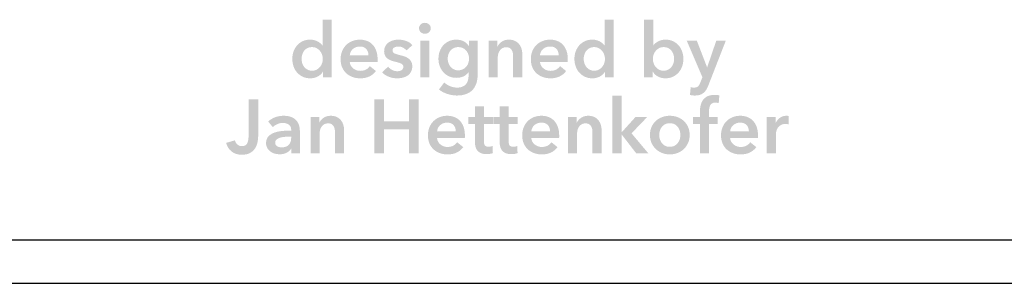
# Model space of a CAD drawing. Header units: millimetres. Extents: x 11 to 237, y 9 to 126.
# Tile 3 of 13: x 77.86 to 100.69, y 41.67 to 47.78. Entities that reach past the tile are written whole.
import ezdxf

# ---------------------------------------------------------------- set-up
doc = ezdxf.new("R2010")
doc.units = ezdxf.units.MM
doc.layers.add('View', color=7, linetype='Continuous')

msp = doc.modelspace()

# ---------------------------------------------------------------- hatches: boundary and pattern name
at = {"true_color": 0x000000, "transparency": 33554687}
h = msp.add_hatch(color=18, dxfattribs=at)
edge = h.paths.add_edge_path(flags=0)
edge.add_spline(control_points=[(85.092, 46.449), (85.092, 46.449), (84.891, 46.449), (84.891, 46.449), (84.891, 46.449), (84.891, 46.576), (84.891, 46.576), (84.891, 46.576), (84.887, 46.576), (84.887, 46.576), (84.858, 46.526), (84.817, 46.489), (84.765, 46.463), (84.712, 46.437), (84.656, 46.424), (84.596, 46.424), (84.531, 46.424), (84.473, 46.436), (84.422, 46.46), (84.371, 46.484), (84.328, 46.517), (84.292, 46.557), (84.256, 46.598), (84.228, 46.645), (84.209, 46.7), (84.189, 46.755), (84.18, 46.813), (84.18, 46.876), (84.18, 46.938), (84.19, 46.996), (84.21, 47.05), (84.23, 47.104), (84.258, 47.151), (84.294, 47.191), (84.331, 47.231), (84.374, 47.263), (84.425, 47.286), (84.476, 47.309), (84.531, 47.32), (84.591, 47.32), (84.63, 47.32), (84.664, 47.316), (84.695, 47.307), (84.725, 47.298), (84.752, 47.287), (84.775, 47.274), (84.798, 47.261), (84.818, 47.247), (84.834, 47.232), (84.851, 47.217), (84.864, 47.202), (84.875, 47.188), (84.875, 47.188), (84.88, 47.188), (84.88, 47.188), (84.88, 47.188), (84.88, 47.782), (84.88, 47.782), (84.88, 47.782), (85.092, 47.782), (85.092, 47.782), (85.092, 47.782), (85.092, 46.449), (85.092, 46.449)], knot_values=[0, 0, 0, 0, 1, 1, 1, 2, 2, 2, 3, 3, 3, 4, 4, 4, 5, 5, 5, 6, 6, 6, 7, 7, 7, 8, 8, 8, 9, 9, 9, 10, 10, 10, 11, 11, 11, 12, 12, 12, 13, 13, 13, 14, 14, 14, 15, 15, 15, 16, 16, 16, 17, 17, 17, 18, 18, 18, 19, 19, 19, 20, 20, 20, 21, 21, 21, 21], degree=3, periodic=1)
edge = h.paths.add_edge_path(flags=0)
edge.add_spline(control_points=[(84.395, 46.876), (84.395, 46.843), (84.4, 46.81), (84.41, 46.777), (84.42, 46.744), (84.435, 46.714), (84.455, 46.689), (84.475, 46.663), (84.5, 46.642), (84.531, 46.625), (84.561, 46.609), (84.597, 46.6), (84.638, 46.6), (84.677, 46.6), (84.712, 46.608), (84.742, 46.624), (84.773, 46.64), (84.799, 46.661), (84.821, 46.687), (84.843, 46.713), (84.859, 46.742), (84.87, 46.774), (84.882, 46.806), (84.887, 46.839), (84.887, 46.872), (84.887, 46.905), (84.882, 46.938), (84.87, 46.971), (84.859, 47.004), (84.843, 47.033), (84.821, 47.059), (84.799, 47.085), (84.773, 47.106), (84.742, 47.123), (84.712, 47.139), (84.677, 47.147), (84.638, 47.147), (84.597, 47.147), (84.561, 47.139), (84.531, 47.123), (84.5, 47.108), (84.475, 47.087), (84.455, 47.061), (84.435, 47.035), (84.42, 47.006), (84.41, 46.973), (84.4, 46.941), (84.395, 46.909), (84.395, 46.876)], knot_values=[0, 0, 0, 0, 1, 1, 1, 2, 2, 2, 3, 3, 3, 4, 4, 4, 5, 5, 5, 6, 6, 6, 7, 7, 7, 8, 8, 8, 9, 9, 9, 10, 10, 10, 11, 11, 11, 12, 12, 12, 13, 13, 13, 14, 14, 14, 15, 15, 15, 16, 16, 16, 16], degree=3, periodic=1)
h = msp.add_hatch(color=18, dxfattribs=at)
h.paths.add_polyline_path([(87.148, 47.295), (87.36, 47.295), (87.36, 46.449), (87.148, 46.449)], flags=0)
edge = h.paths.add_edge_path(flags=0)
edge.add_spline(control_points=[(87.118, 47.583), (87.118, 47.617), (87.131, 47.647), (87.156, 47.672), (87.182, 47.697), (87.214, 47.71), (87.252, 47.71), (87.291, 47.71), (87.324, 47.698), (87.35, 47.674), (87.377, 47.65), (87.39, 47.619), (87.39, 47.583), (87.39, 47.546), (87.377, 47.516), (87.35, 47.492), (87.324, 47.468), (87.291, 47.456), (87.252, 47.456), (87.214, 47.456), (87.182, 47.469), (87.156, 47.494), (87.131, 47.519), (87.118, 47.549), (87.118, 47.583)], knot_values=[0, 0, 0, 0, 1, 1, 1, 2, 2, 2, 3, 3, 3, 4, 4, 4, 5, 5, 5, 6, 6, 6, 7, 7, 7, 8, 8, 8, 8], degree=3, periodic=1)
h = msp.add_hatch(color=18, dxfattribs=at)
edge = h.paths.add_edge_path(flags=0)
edge.add_spline(control_points=[(91.632, 46.449), (91.632, 46.449), (91.431, 46.449), (91.431, 46.449), (91.431, 46.449), (91.431, 46.576), (91.431, 46.576), (91.431, 46.576), (91.428, 46.576), (91.428, 46.576), (91.398, 46.526), (91.357, 46.489), (91.305, 46.463), (91.253, 46.437), (91.197, 46.424), (91.137, 46.424), (91.072, 46.424), (91.014, 46.436), (90.963, 46.46), (90.912, 46.484), (90.868, 46.517), (90.832, 46.557), (90.796, 46.598), (90.769, 46.645), (90.749, 46.7), (90.73, 46.755), (90.72, 46.813), (90.72, 46.876), (90.72, 46.938), (90.73, 46.996), (90.75, 47.05), (90.77, 47.104), (90.798, 47.151), (90.835, 47.191), (90.871, 47.231), (90.915, 47.263), (90.965, 47.286), (91.016, 47.309), (91.071, 47.32), (91.131, 47.32), (91.17, 47.32), (91.205, 47.316), (91.235, 47.307), (91.266, 47.298), (91.293, 47.287), (91.316, 47.274), (91.339, 47.261), (91.358, 47.247), (91.375, 47.232), (91.391, 47.217), (91.405, 47.202), (91.415, 47.188), (91.415, 47.188), (91.421, 47.188), (91.421, 47.188), (91.421, 47.188), (91.421, 47.782), (91.421, 47.782), (91.421, 47.782), (91.632, 47.782), (91.632, 47.782), (91.632, 47.782), (91.632, 46.449), (91.632, 46.449)], knot_values=[0, 0, 0, 0, 1, 1, 1, 2, 2, 2, 3, 3, 3, 4, 4, 4, 5, 5, 5, 6, 6, 6, 7, 7, 7, 8, 8, 8, 9, 9, 9, 10, 10, 10, 11, 11, 11, 12, 12, 12, 13, 13, 13, 14, 14, 14, 15, 15, 15, 16, 16, 16, 17, 17, 17, 18, 18, 18, 19, 19, 19, 20, 20, 20, 21, 21, 21, 21], degree=3, periodic=1)
edge = h.paths.add_edge_path(flags=0)
edge.add_spline(control_points=[(90.935, 46.876), (90.935, 46.843), (90.94, 46.81), (90.95, 46.777), (90.96, 46.744), (90.975, 46.714), (90.995, 46.689), (91.015, 46.663), (91.041, 46.642), (91.071, 46.625), (91.102, 46.609), (91.138, 46.6), (91.179, 46.6), (91.218, 46.6), (91.252, 46.608), (91.283, 46.624), (91.314, 46.64), (91.34, 46.661), (91.361, 46.687), (91.383, 46.713), (91.4, 46.742), (91.411, 46.774), (91.422, 46.806), (91.428, 46.839), (91.428, 46.872), (91.428, 46.905), (91.422, 46.938), (91.411, 46.971), (91.4, 47.004), (91.383, 47.033), (91.361, 47.059), (91.34, 47.085), (91.314, 47.106), (91.283, 47.123), (91.252, 47.139), (91.218, 47.147), (91.179, 47.147), (91.138, 47.147), (91.102, 47.139), (91.071, 47.123), (91.041, 47.108), (91.015, 47.087), (90.995, 47.061), (90.975, 47.035), (90.96, 47.006), (90.95, 46.973), (90.94, 46.941), (90.935, 46.909), (90.935, 46.876)], knot_values=[0, 0, 0, 0, 1, 1, 1, 2, 2, 2, 3, 3, 3, 4, 4, 4, 5, 5, 5, 6, 6, 6, 7, 7, 7, 8, 8, 8, 9, 9, 9, 10, 10, 10, 11, 11, 11, 12, 12, 12, 13, 13, 13, 14, 14, 14, 15, 15, 15, 16, 16, 16, 16], degree=3, periodic=1)
h = msp.add_hatch(color=18, dxfattribs=at)
edge = h.paths.add_edge_path(flags=0)
edge.add_spline(control_points=[(92.546, 47.782), (92.546, 47.782), (92.546, 47.188), (92.546, 47.188), (92.546, 47.188), (92.551, 47.188), (92.551, 47.188), (92.562, 47.202), (92.575, 47.217), (92.592, 47.232), (92.608, 47.247), (92.628, 47.261), (92.651, 47.274), (92.674, 47.287), (92.701, 47.298), (92.731, 47.307), (92.762, 47.316), (92.796, 47.32), (92.835, 47.32), (92.895, 47.32), (92.95, 47.309), (93.001, 47.286), (93.052, 47.263), (93.095, 47.231), (93.132, 47.191), (93.168, 47.151), (93.196, 47.104), (93.216, 47.05), (93.236, 46.996), (93.246, 46.938), (93.246, 46.876), (93.246, 46.813), (93.236, 46.755), (93.217, 46.7), (93.198, 46.645), (93.17, 46.598), (93.134, 46.557), (93.098, 46.517), (93.055, 46.484), (93.004, 46.46), (92.952, 46.436), (92.895, 46.424), (92.83, 46.424), (92.77, 46.424), (92.714, 46.437), (92.661, 46.463), (92.609, 46.489), (92.568, 46.526), (92.539, 46.576), (92.539, 46.576), (92.535, 46.576), (92.535, 46.576), (92.535, 46.576), (92.535, 46.449), (92.535, 46.449), (92.535, 46.449), (92.334, 46.449), (92.334, 46.449), (92.334, 46.449), (92.334, 47.782), (92.334, 47.782), (92.334, 47.782), (92.546, 47.782), (92.546, 47.782)], knot_values=[0, 0, 0, 0, 1, 1, 1, 2, 2, 2, 3, 3, 3, 4, 4, 4, 5, 5, 5, 6, 6, 6, 7, 7, 7, 8, 8, 8, 9, 9, 9, 10, 10, 10, 11, 11, 11, 12, 12, 12, 13, 13, 13, 14, 14, 14, 15, 15, 15, 16, 16, 16, 17, 17, 17, 18, 18, 18, 19, 19, 19, 20, 20, 20, 21, 21, 21, 21], degree=3, periodic=1)
edge = h.paths.add_edge_path(flags=0)
edge.add_spline(control_points=[(93.031, 46.876), (93.031, 46.909), (93.026, 46.941), (93.016, 46.973), (93.006, 47.006), (92.991, 47.035), (92.971, 47.061), (92.951, 47.087), (92.926, 47.108), (92.895, 47.123), (92.865, 47.139), (92.829, 47.147), (92.788, 47.147), (92.749, 47.147), (92.714, 47.139), (92.683, 47.123), (92.653, 47.106), (92.627, 47.085), (92.605, 47.059), (92.583, 47.033), (92.567, 47.004), (92.556, 46.971), (92.544, 46.938), (92.539, 46.905), (92.539, 46.872), (92.539, 46.839), (92.544, 46.806), (92.556, 46.774), (92.567, 46.742), (92.583, 46.713), (92.605, 46.687), (92.627, 46.661), (92.653, 46.64), (92.683, 46.624), (92.714, 46.608), (92.749, 46.6), (92.788, 46.6), (92.829, 46.6), (92.865, 46.609), (92.895, 46.625), (92.926, 46.642), (92.951, 46.663), (92.971, 46.689), (92.991, 46.714), (93.006, 46.744), (93.016, 46.777), (93.026, 46.81), (93.031, 46.843), (93.031, 46.876)], knot_values=[0, 0, 0, 0, 1, 1, 1, 2, 2, 2, 3, 3, 3, 4, 4, 4, 5, 5, 5, 6, 6, 6, 7, 7, 7, 8, 8, 8, 9, 9, 9, 10, 10, 10, 11, 11, 11, 12, 12, 12, 13, 13, 13, 14, 14, 14, 15, 15, 15, 16, 16, 16, 16], degree=3, periodic=1)
h = msp.add_hatch(color=18, dxfattribs=at)
edge = h.paths.add_edge_path(flags=0)
edge.add_spline(control_points=[(86.157, 46.861), (86.157, 46.861), (86.157, 46.833), (86.157, 46.833), (86.157, 46.824), (86.157, 46.814), (86.155, 46.805), (86.155, 46.805), (85.512, 46.805), (85.512, 46.805), (85.514, 46.774), (85.522, 46.747), (85.535, 46.721), (85.549, 46.696), (85.567, 46.674), (85.589, 46.656), (85.611, 46.638), (85.637, 46.623), (85.665, 46.613), (85.693, 46.602), (85.723, 46.597), (85.753, 46.597), (85.806, 46.597), (85.851, 46.607), (85.887, 46.626), (85.924, 46.645), (85.954, 46.672), (85.977, 46.706), (85.977, 46.706), (86.118, 46.593), (86.118, 46.593), (86.035, 46.48), (85.914, 46.424), (85.755, 46.424), (85.689, 46.424), (85.629, 46.434), (85.573, 46.455), (85.518, 46.475), (85.47, 46.505), (85.429, 46.542), (85.389, 46.58), (85.357, 46.626), (85.334, 46.681), (85.311, 46.735), (85.3, 46.797), (85.3, 46.867), (85.3, 46.935), (85.311, 46.997), (85.334, 47.053), (85.357, 47.109), (85.389, 47.156), (85.429, 47.196), (85.469, 47.235), (85.516, 47.266), (85.571, 47.287), (85.625, 47.309), (85.684, 47.32), (85.748, 47.32), (85.807, 47.32), (85.861, 47.31), (85.911, 47.291), (85.961, 47.272), (86.004, 47.243), (86.041, 47.205), (86.077, 47.166), (86.106, 47.119), (86.126, 47.062), (86.147, 47.005), (86.157, 46.938), (86.157, 46.861)], knot_values=[0, 0, 0, 0, 1, 1, 1, 2, 2, 2, 3, 3, 3, 4, 4, 4, 5, 5, 5, 6, 6, 6, 7, 7, 7, 8, 8, 8, 9, 9, 9, 10, 10, 10, 11, 11, 11, 12, 12, 12, 13, 13, 13, 14, 14, 14, 15, 15, 15, 16, 16, 16, 17, 17, 17, 18, 18, 18, 19, 19, 19, 20, 20, 20, 21, 21, 21, 22, 22, 22, 23, 23, 23, 23], degree=3, periodic=1)
edge = h.paths.add_edge_path(flags=0)
edge.add_spline(control_points=[(85.945, 46.957), (85.945, 46.984), (85.942, 47.01), (85.934, 47.034), (85.926, 47.059), (85.914, 47.081), (85.898, 47.1), (85.881, 47.118), (85.86, 47.133), (85.835, 47.145), (85.81, 47.156), (85.78, 47.161), (85.746, 47.161), (85.683, 47.161), (85.629, 47.142), (85.585, 47.104), (85.541, 47.066), (85.516, 47.017), (85.512, 46.957), (85.512, 46.957), (85.945, 46.957), (85.945, 46.957)], knot_values=[0, 0, 0, 0, 1, 1, 1, 2, 2, 2, 3, 3, 3, 4, 4, 4, 5, 5, 5, 6, 6, 6, 7, 7, 7, 7], degree=3, periodic=1)
h = msp.add_hatch(color=18, dxfattribs=at)
edge = h.paths.add_edge_path(flags=0)
edge.add_spline(control_points=[(86.826, 47.07), (86.807, 47.094), (86.781, 47.116), (86.748, 47.134), (86.715, 47.152), (86.679, 47.161), (86.64, 47.161), (86.606, 47.161), (86.575, 47.154), (86.547, 47.14), (86.519, 47.126), (86.505, 47.103), (86.505, 47.07), (86.505, 47.037), (86.52, 47.013), (86.551, 47), (86.582, 46.986), (86.628, 46.973), (86.688, 46.958), (86.72, 46.951), (86.752, 46.942), (86.784, 46.93), (86.816, 46.918), (86.846, 46.903), (86.872, 46.884), (86.899, 46.864), (86.92, 46.84), (86.937, 46.811), (86.953, 46.782), (86.961, 46.747), (86.961, 46.706), (86.961, 46.655), (86.952, 46.611), (86.932, 46.575), (86.913, 46.539), (86.887, 46.51), (86.855, 46.488), (86.822, 46.465), (86.785, 46.449), (86.742, 46.439), (86.699, 46.429), (86.655, 46.424), (86.609, 46.424), (86.543, 46.424), (86.479, 46.436), (86.416, 46.46), (86.354, 46.484), (86.302, 46.519), (86.261, 46.563), (86.261, 46.563), (86.401, 46.694), (86.401, 46.694), (86.424, 46.663), (86.455, 46.638), (86.492, 46.618), (86.53, 46.598), (86.572, 46.588), (86.617, 46.588), (86.633, 46.588), (86.648, 46.59), (86.664, 46.593), (86.68, 46.597), (86.695, 46.602), (86.708, 46.61), (86.722, 46.618), (86.733, 46.628), (86.741, 46.641), (86.749, 46.654), (86.753, 46.67), (86.753, 46.689), (86.753, 46.724), (86.737, 46.749), (86.705, 46.764), (86.672, 46.78), (86.624, 46.795), (86.559, 46.81), (86.528, 46.817), (86.497, 46.826), (86.467, 46.838), (86.437, 46.849), (86.41, 46.864), (86.386, 46.882), (86.363, 46.9), (86.344, 46.923), (86.33, 46.95), (86.316, 46.977), (86.309, 47.01), (86.309, 47.05), (86.309, 47.097), (86.318, 47.138), (86.338, 47.172), (86.357, 47.206), (86.383, 47.234), (86.415, 47.256), (86.446, 47.277), (86.482, 47.294), (86.522, 47.304), (86.562, 47.315), (86.603, 47.32), (86.646, 47.32), (86.707, 47.32), (86.767, 47.309), (86.825, 47.288), (86.883, 47.267), (86.929, 47.235), (86.963, 47.191), (86.963, 47.191), (86.826, 47.07), (86.826, 47.07)], knot_values=[0, 0, 0, 0, 1, 1, 1, 2, 2, 2, 3, 3, 3, 4, 4, 4, 5, 5, 5, 6, 6, 6, 7, 7, 7, 8, 8, 8, 9, 9, 9, 10, 10, 10, 11, 11, 11, 12, 12, 12, 13, 13, 13, 14, 14, 14, 15, 15, 15, 16, 16, 16, 17, 17, 17, 18, 18, 18, 19, 19, 19, 20, 20, 20, 21, 21, 21, 22, 22, 22, 23, 23, 23, 24, 24, 24, 25, 25, 25, 26, 26, 26, 27, 27, 27, 28, 28, 28, 29, 29, 29, 30, 30, 30, 31, 31, 31, 32, 32, 32, 33, 33, 33, 34, 34, 34, 35, 35, 35, 36, 36, 36, 36], degree=3, periodic=1)
h = msp.add_hatch(color=18, dxfattribs=at)
edge = h.paths.add_edge_path(flags=0)
edge.add_spline(control_points=[(88.478, 47.295), (88.478, 47.295), (88.478, 46.525), (88.478, 46.525), (88.478, 46.448), (88.469, 46.379), (88.45, 46.317), (88.431, 46.256), (88.402, 46.203), (88.363, 46.16), (88.323, 46.117), (88.274, 46.084), (88.214, 46.061), (88.154, 46.037), (88.083, 46.025), (88, 46.025), (87.966, 46.025), (87.93, 46.028), (87.892, 46.034), (87.854, 46.04), (87.816, 46.049), (87.779, 46.061), (87.742, 46.072), (87.706, 46.087), (87.672, 46.105), (87.638, 46.122), (87.608, 46.142), (87.581, 46.165), (87.581, 46.165), (87.702, 46.329), (87.702, 46.329), (87.743, 46.29), (87.79, 46.26), (87.842, 46.24), (87.893, 46.219), (87.946, 46.209), (87.999, 46.209), (88.049, 46.209), (88.092, 46.216), (88.126, 46.231), (88.161, 46.246), (88.189, 46.266), (88.209, 46.292), (88.23, 46.318), (88.245, 46.348), (88.253, 46.383), (88.262, 46.419), (88.267, 46.458), (88.267, 46.5), (88.267, 46.5), (88.267, 46.562), (88.267, 46.562), (88.267, 46.562), (88.263, 46.562), (88.263, 46.562), (88.233, 46.52), (88.194, 46.489), (88.146, 46.467), (88.098, 46.445), (88.045, 46.435), (87.986, 46.435), (87.923, 46.435), (87.865, 46.446), (87.813, 46.47), (87.762, 46.493), (87.718, 46.525), (87.682, 46.565), (87.646, 46.605), (87.618, 46.652), (87.598, 46.705), (87.578, 46.759), (87.568, 46.816), (87.568, 46.876), (87.568, 46.937), (87.578, 46.994), (87.597, 47.048), (87.617, 47.103), (87.644, 47.15), (87.68, 47.19), (87.716, 47.23), (87.76, 47.261), (87.811, 47.285), (87.862, 47.308), (87.919, 47.32), (87.983, 47.32), (88.043, 47.32), (88.099, 47.308), (88.15, 47.283), (88.202, 47.258), (88.243, 47.22), (88.274, 47.168), (88.274, 47.168), (88.277, 47.168), (88.277, 47.168), (88.277, 47.168), (88.277, 47.295), (88.277, 47.295), (88.277, 47.295), (88.478, 47.295), (88.478, 47.295)], knot_values=[0, 0, 0, 0, 1, 1, 1, 2, 2, 2, 3, 3, 3, 4, 4, 4, 5, 5, 5, 6, 6, 6, 7, 7, 7, 8, 8, 8, 9, 9, 9, 10, 10, 10, 11, 11, 11, 12, 12, 12, 13, 13, 13, 14, 14, 14, 15, 15, 15, 16, 16, 16, 17, 17, 17, 18, 18, 18, 19, 19, 19, 20, 20, 20, 21, 21, 21, 22, 22, 22, 23, 23, 23, 24, 24, 24, 25, 25, 25, 26, 26, 26, 27, 27, 27, 28, 28, 28, 29, 29, 29, 30, 30, 30, 31, 31, 31, 32, 32, 32, 33, 33, 33, 33], degree=3, periodic=1)
edge = h.paths.add_edge_path(flags=0)
edge.add_spline(control_points=[(88.027, 47.147), (87.988, 47.147), (87.954, 47.14), (87.924, 47.126), (87.894, 47.112), (87.868, 47.093), (87.848, 47.069), (87.827, 47.045), (87.811, 47.016), (87.8, 46.983), (87.789, 46.95), (87.783, 46.915), (87.783, 46.877), (87.783, 46.843), (87.789, 46.81), (87.8, 46.779), (87.811, 46.747), (87.827, 46.718), (87.848, 46.693), (87.868, 46.668), (87.894, 46.647), (87.924, 46.632), (87.954, 46.617), (87.987, 46.609), (88.025, 46.609), (88.064, 46.609), (88.099, 46.617), (88.13, 46.631), (88.161, 46.646), (88.188, 46.666), (88.209, 46.69), (88.231, 46.715), (88.248, 46.744), (88.26, 46.776), (88.271, 46.808), (88.277, 46.842), (88.277, 46.877), (88.277, 46.914), (88.271, 46.948), (88.26, 46.981), (88.248, 47.014), (88.231, 47.043), (88.209, 47.068), (88.188, 47.093), (88.161, 47.112), (88.131, 47.126), (88.1, 47.14), (88.066, 47.147), (88.027, 47.147)], knot_values=[0, 0, 0, 0, 1, 1, 1, 2, 2, 2, 3, 3, 3, 4, 4, 4, 5, 5, 5, 6, 6, 6, 7, 7, 7, 8, 8, 8, 9, 9, 9, 10, 10, 10, 11, 11, 11, 12, 12, 12, 13, 13, 13, 14, 14, 14, 15, 15, 15, 16, 16, 16, 16], degree=3, periodic=1)
h = msp.add_hatch(color=18, dxfattribs=at)
edge = h.paths.add_edge_path(flags=0)
edge.add_spline(control_points=[(88.732, 47.295), (88.732, 47.295), (88.933, 47.295), (88.933, 47.295), (88.933, 47.295), (88.933, 47.16), (88.933, 47.16), (88.933, 47.16), (88.937, 47.16), (88.937, 47.16), (88.956, 47.202), (88.988, 47.239), (89.035, 47.272), (89.081, 47.304), (89.136, 47.32), (89.2, 47.32), (89.255, 47.32), (89.302, 47.31), (89.342, 47.291), (89.381, 47.272), (89.414, 47.246), (89.439, 47.214), (89.464, 47.182), (89.483, 47.146), (89.494, 47.105), (89.506, 47.064), (89.512, 47.021), (89.512, 46.978), (89.512, 46.978), (89.512, 46.449), (89.512, 46.449), (89.512, 46.449), (89.3, 46.449), (89.3, 46.449), (89.3, 46.449), (89.3, 46.918), (89.3, 46.918), (89.3, 46.943), (89.299, 46.968), (89.295, 46.996), (89.292, 47.023), (89.284, 47.047), (89.272, 47.069), (89.26, 47.09), (89.244, 47.108), (89.224, 47.123), (89.203, 47.137), (89.176, 47.144), (89.142, 47.144), (89.107, 47.144), (89.078, 47.137), (89.053, 47.123), (89.029, 47.11), (89.008, 47.093), (88.993, 47.071), (88.977, 47.05), (88.965, 47.026), (88.956, 46.998), (88.948, 46.971), (88.944, 46.943), (88.944, 46.914), (88.944, 46.914), (88.944, 46.449), (88.944, 46.449), (88.944, 46.449), (88.732, 46.449), (88.732, 46.449), (88.732, 46.449), (88.732, 47.295), (88.732, 47.295)], knot_values=[0, 0, 0, 0, 1, 1, 1, 2, 2, 2, 3, 3, 3, 4, 4, 4, 5, 5, 5, 6, 6, 6, 7, 7, 7, 8, 8, 8, 9, 9, 9, 10, 10, 10, 11, 11, 11, 12, 12, 12, 13, 13, 13, 14, 14, 14, 15, 15, 15, 16, 16, 16, 17, 17, 17, 18, 18, 18, 19, 19, 19, 20, 20, 20, 21, 21, 21, 22, 22, 22, 23, 23, 23, 23], degree=3, periodic=1)
h = msp.add_hatch(color=18, dxfattribs=at)
edge = h.paths.add_edge_path(flags=0)
edge.add_spline(control_points=[(90.567, 46.861), (90.567, 46.861), (90.567, 46.833), (90.567, 46.833), (90.567, 46.824), (90.566, 46.814), (90.565, 46.805), (90.565, 46.805), (89.921, 46.805), (89.921, 46.805), (89.924, 46.774), (89.932, 46.747), (89.945, 46.721), (89.959, 46.696), (89.977, 46.674), (89.999, 46.656), (90.021, 46.638), (90.046, 46.623), (90.075, 46.613), (90.103, 46.602), (90.132, 46.597), (90.163, 46.597), (90.216, 46.597), (90.26, 46.607), (90.297, 46.626), (90.333, 46.645), (90.363, 46.672), (90.387, 46.706), (90.387, 46.706), (90.528, 46.593), (90.528, 46.593), (90.445, 46.48), (90.323, 46.424), (90.165, 46.424), (90.099, 46.424), (90.038, 46.434), (89.983, 46.455), (89.928, 46.475), (89.88, 46.505), (89.839, 46.542), (89.799, 46.58), (89.767, 46.626), (89.744, 46.681), (89.721, 46.735), (89.71, 46.797), (89.71, 46.867), (89.71, 46.935), (89.721, 46.997), (89.744, 47.053), (89.767, 47.109), (89.798, 47.156), (89.838, 47.196), (89.878, 47.235), (89.926, 47.266), (89.98, 47.287), (90.035, 47.309), (90.094, 47.32), (90.158, 47.32), (90.216, 47.32), (90.271, 47.31), (90.321, 47.291), (90.371, 47.272), (90.414, 47.243), (90.45, 47.205), (90.487, 47.166), (90.515, 47.119), (90.536, 47.062), (90.557, 47.005), (90.567, 46.938), (90.567, 46.861)], knot_values=[0, 0, 0, 0, 1, 1, 1, 2, 2, 2, 3, 3, 3, 4, 4, 4, 5, 5, 5, 6, 6, 6, 7, 7, 7, 8, 8, 8, 9, 9, 9, 10, 10, 10, 11, 11, 11, 12, 12, 12, 13, 13, 13, 14, 14, 14, 15, 15, 15, 16, 16, 16, 17, 17, 17, 18, 18, 18, 19, 19, 19, 20, 20, 20, 21, 21, 21, 22, 22, 22, 23, 23, 23, 23], degree=3, periodic=1)
edge = h.paths.add_edge_path(flags=0)
edge.add_spline(control_points=[(90.355, 46.957), (90.355, 46.984), (90.351, 47.01), (90.344, 47.034), (90.336, 47.059), (90.324, 47.081), (90.308, 47.1), (90.291, 47.118), (90.27, 47.133), (90.245, 47.145), (90.22, 47.156), (90.19, 47.161), (90.156, 47.161), (90.092, 47.161), (90.039, 47.142), (89.994, 47.104), (89.95, 47.066), (89.926, 47.017), (89.921, 46.957), (89.921, 46.957), (90.355, 46.957), (90.355, 46.957)], knot_values=[0, 0, 0, 0, 1, 1, 1, 2, 2, 2, 3, 3, 3, 4, 4, 4, 5, 5, 5, 6, 6, 6, 7, 7, 7, 7], degree=3, periodic=1)
h = msp.add_hatch(color=18, dxfattribs=at)
edge = h.paths.add_edge_path(flags=0)
edge.add_spline(control_points=[(93.324, 47.295), (93.324, 47.295), (93.558, 47.295), (93.558, 47.295), (93.558, 47.295), (93.795, 46.68), (93.795, 46.68), (93.795, 46.68), (93.798, 46.68), (93.798, 46.68), (93.798, 46.68), (94.008, 47.295), (94.008, 47.295), (94.008, 47.295), (94.229, 47.295), (94.229, 47.295), (94.229, 47.295), (93.828, 46.267), (93.828, 46.267), (93.813, 46.228), (93.797, 46.194), (93.779, 46.164), (93.761, 46.134), (93.74, 46.109), (93.715, 46.088), (93.691, 46.067), (93.662, 46.052), (93.628, 46.041), (93.595, 46.031), (93.554, 46.025), (93.507, 46.025), (93.49, 46.025), (93.472, 46.026), (93.453, 46.028), (93.435, 46.03), (93.417, 46.033), (93.398, 46.038), (93.398, 46.038), (93.416, 46.221), (93.416, 46.221), (93.43, 46.216), (93.443, 46.213), (93.457, 46.211), (93.47, 46.21), (93.483, 46.209), (93.495, 46.209), (93.517, 46.209), (93.536, 46.211), (93.551, 46.217), (93.567, 46.222), (93.58, 46.23), (93.59, 46.241), (93.601, 46.253), (93.61, 46.266), (93.618, 46.283), (93.627, 46.299), (93.635, 46.319), (93.645, 46.341), (93.645, 46.341), (93.687, 46.449), (93.687, 46.449), (93.687, 46.449), (93.324, 47.295), (93.324, 47.295)], knot_values=[0, 0, 0, 0, 1, 1, 1, 2, 2, 2, 3, 3, 3, 4, 4, 4, 5, 5, 5, 6, 6, 6, 7, 7, 7, 8, 8, 8, 9, 9, 9, 10, 10, 10, 11, 11, 11, 12, 12, 12, 13, 13, 13, 14, 14, 14, 15, 15, 15, 16, 16, 16, 17, 17, 17, 18, 18, 18, 19, 19, 19, 20, 20, 20, 21, 21, 21, 21], degree=3, periodic=1)
h = msp.add_hatch(color=18, dxfattribs=at)
edge = h.paths.add_edge_path(flags=0)
edge.add_spline(control_points=[(83.389, 45.089), (83.389, 45.043), (83.384, 44.995), (83.374, 44.944), (83.364, 44.894), (83.345, 44.847), (83.318, 44.803), (83.291, 44.759), (83.253, 44.724), (83.203, 44.695), (83.154, 44.667), (83.091, 44.653), (83.013, 44.653), (82.912, 44.653), (82.831, 44.678), (82.77, 44.729), (82.71, 44.779), (82.668, 44.846), (82.646, 44.928), (82.646, 44.928), (82.851, 44.986), (82.851, 44.986), (82.861, 44.945), (82.881, 44.913), (82.909, 44.889), (82.937, 44.864), (82.971, 44.852), (83.009, 44.852), (83.041, 44.852), (83.067, 44.858), (83.088, 44.87), (83.109, 44.882), (83.124, 44.899), (83.136, 44.92), (83.147, 44.942), (83.155, 44.968), (83.159, 44.998), (83.164, 45.028), (83.166, 45.061), (83.166, 45.096), (83.166, 45.096), (83.166, 45.934), (83.166, 45.934), (83.166, 45.934), (83.389, 45.934), (83.389, 45.934), (83.389, 45.934), (83.389, 45.089), (83.389, 45.089)], knot_values=[0, 0, 0, 0, 1, 1, 1, 2, 2, 2, 3, 3, 3, 4, 4, 4, 5, 5, 5, 6, 6, 6, 7, 7, 7, 8, 8, 8, 9, 9, 9, 10, 10, 10, 11, 11, 11, 12, 12, 12, 13, 13, 13, 14, 14, 14, 15, 15, 15, 16, 16, 16, 16], degree=3, periodic=1)
for points in [[(86.08, 45.934), (86.303, 45.934), (86.303, 45.429), (86.886, 45.429), (86.886, 45.934), (87.109, 45.934), (87.109, 44.685), (86.886, 44.685), (86.886, 45.239), (86.303, 45.239), (86.303, 44.685), (86.08, 44.685)], [(91.601, 46.018), (91.813, 46.018), (91.813, 45.175), (91.818, 45.175), (92.139, 45.531), (92.411, 45.531), (92.044, 45.149), (92.434, 44.685), (92.153, 44.685), (91.818, 45.119), (91.813, 45.119), (91.813, 44.685), (91.601, 44.685)]]:
    msp.add_hatch(color=18, dxfattribs=at).paths.add_polyline_path(points, flags=0)
h = msp.add_hatch(color=18, dxfattribs=at)
edge = h.paths.add_edge_path(flags=0)
edge.add_spline(control_points=[(93.63, 45.362), (93.63, 45.362), (93.469, 45.362), (93.469, 45.362), (93.469, 45.362), (93.469, 45.531), (93.469, 45.531), (93.469, 45.531), (93.63, 45.531), (93.63, 45.531), (93.63, 45.531), (93.63, 45.657), (93.63, 45.657), (93.63, 45.707), (93.635, 45.756), (93.647, 45.802), (93.658, 45.849), (93.677, 45.89), (93.703, 45.925), (93.729, 45.96), (93.764, 45.988), (93.808, 46.009), (93.851, 46.029), (93.906, 46.039), (93.972, 46.039), (93.996, 46.039), (94.015, 46.039), (94.031, 46.037), (94.047, 46.035), (94.063, 46.032), (94.08, 46.027), (94.08, 46.027), (94.065, 45.847), (94.065, 45.847), (94.054, 45.851), (94.041, 45.854), (94.028, 45.856), (94.014, 45.858), (94, 45.86), (93.984, 45.86), (93.954, 45.86), (93.929, 45.854), (93.91, 45.842), (93.891, 45.83), (93.877, 45.815), (93.867, 45.796), (93.857, 45.777), (93.85, 45.757), (93.847, 45.734), (93.843, 45.712), (93.841, 45.69), (93.841, 45.669), (93.841, 45.669), (93.841, 45.531), (93.841, 45.531), (93.841, 45.531), (94.037, 45.531), (94.037, 45.531), (94.037, 45.531), (94.037, 45.362), (94.037, 45.362), (94.037, 45.362), (93.841, 45.362), (93.841, 45.362), (93.841, 45.362), (93.841, 44.685), (93.841, 44.685), (93.841, 44.685), (93.63, 44.685), (93.63, 44.685), (93.63, 44.685), (93.63, 45.362), (93.63, 45.362)], knot_values=[0, 0, 0, 0, 1, 1, 1, 2, 2, 2, 3, 3, 3, 4, 4, 4, 5, 5, 5, 6, 6, 6, 7, 7, 7, 8, 8, 8, 9, 9, 9, 10, 10, 10, 11, 11, 11, 12, 12, 12, 13, 13, 13, 14, 14, 14, 15, 15, 15, 16, 16, 16, 17, 17, 17, 18, 18, 18, 19, 19, 19, 20, 20, 20, 21, 21, 21, 22, 22, 22, 23, 23, 23, 24, 24, 24, 24], degree=3, periodic=1)
h = msp.add_hatch(color=18, dxfattribs=at)
edge = h.paths.add_edge_path(flags=0)
edge.add_spline(control_points=[(88.264, 45.362), (88.264, 45.362), (88.264, 45.531), (88.264, 45.531), (88.264, 45.531), (88.412, 45.531), (88.412, 45.531), (88.412, 45.531), (88.412, 45.777), (88.412, 45.777), (88.412, 45.777), (88.62, 45.777), (88.62, 45.777), (88.62, 45.777), (88.62, 45.531), (88.62, 45.531), (88.62, 45.531), (88.832, 45.531), (88.832, 45.531), (88.832, 45.531), (88.832, 45.362), (88.832, 45.362), (88.832, 45.362), (88.62, 45.362), (88.62, 45.362), (88.62, 45.362), (88.62, 44.969), (88.62, 44.969), (88.62, 44.931), (88.627, 44.9), (88.641, 44.875), (88.654, 44.851), (88.684, 44.838), (88.731, 44.838), (88.746, 44.838), (88.761, 44.84), (88.777, 44.843), (88.794, 44.846), (88.809, 44.85), (88.821, 44.856), (88.821, 44.856), (88.829, 44.69), (88.829, 44.69), (88.81, 44.683), (88.787, 44.677), (88.761, 44.673), (88.736, 44.669), (88.711, 44.667), (88.687, 44.667), (88.631, 44.667), (88.585, 44.675), (88.55, 44.691), (88.515, 44.707), (88.487, 44.729), (88.466, 44.756), (88.445, 44.784), (88.431, 44.816), (88.424, 44.852), (88.416, 44.887), (88.412, 44.926), (88.412, 44.967), (88.412, 44.967), (88.412, 45.362), (88.412, 45.362), (88.412, 45.362), (88.264, 45.362), (88.264, 45.362)], knot_values=[0, 0, 0, 0, 1, 1, 1, 2, 2, 2, 3, 3, 3, 4, 4, 4, 5, 5, 5, 6, 6, 6, 7, 7, 7, 8, 8, 8, 9, 9, 9, 10, 10, 10, 11, 11, 11, 12, 12, 12, 13, 13, 13, 14, 14, 14, 15, 15, 15, 16, 16, 16, 17, 17, 17, 18, 18, 18, 19, 19, 19, 20, 20, 20, 21, 21, 21, 22, 22, 22, 22], degree=3, periodic=1)
h = msp.add_hatch(color=18, dxfattribs=at)
edge = h.paths.add_edge_path(flags=0)
edge.add_spline(control_points=[(88.837, 45.362), (88.837, 45.362), (88.837, 45.531), (88.837, 45.531), (88.837, 45.531), (88.985, 45.531), (88.985, 45.531), (88.985, 45.531), (88.985, 45.777), (88.985, 45.777), (88.985, 45.777), (89.194, 45.777), (89.194, 45.777), (89.194, 45.777), (89.194, 45.531), (89.194, 45.531), (89.194, 45.531), (89.405, 45.531), (89.405, 45.531), (89.405, 45.531), (89.405, 45.362), (89.405, 45.362), (89.405, 45.362), (89.194, 45.362), (89.194, 45.362), (89.194, 45.362), (89.194, 44.969), (89.194, 44.969), (89.194, 44.931), (89.2, 44.9), (89.214, 44.875), (89.227, 44.851), (89.258, 44.838), (89.305, 44.838), (89.319, 44.838), (89.334, 44.84), (89.351, 44.843), (89.367, 44.846), (89.382, 44.85), (89.395, 44.856), (89.395, 44.856), (89.402, 44.69), (89.402, 44.69), (89.383, 44.683), (89.361, 44.677), (89.335, 44.673), (89.309, 44.669), (89.284, 44.667), (89.261, 44.667), (89.204, 44.667), (89.158, 44.675), (89.123, 44.691), (89.088, 44.707), (89.06, 44.729), (89.039, 44.756), (89.019, 44.784), (89.005, 44.816), (88.997, 44.852), (88.989, 44.887), (88.985, 44.926), (88.985, 44.967), (88.985, 44.967), (88.985, 45.362), (88.985, 45.362), (88.985, 45.362), (88.837, 45.362), (88.837, 45.362)], knot_values=[0, 0, 0, 0, 1, 1, 1, 2, 2, 2, 3, 3, 3, 4, 4, 4, 5, 5, 5, 6, 6, 6, 7, 7, 7, 8, 8, 8, 9, 9, 9, 10, 10, 10, 11, 11, 11, 12, 12, 12, 13, 13, 13, 14, 14, 14, 15, 15, 15, 16, 16, 16, 17, 17, 17, 18, 18, 18, 19, 19, 19, 20, 20, 20, 21, 21, 21, 22, 22, 22, 22], degree=3, periodic=1)
h = msp.add_hatch(color=18, dxfattribs=at)
edge = h.paths.add_edge_path(flags=0)
edge.add_spline(control_points=[(84.158, 44.792), (84.158, 44.792), (84.152, 44.792), (84.152, 44.792), (84.131, 44.755), (84.097, 44.724), (84.05, 44.7), (84.003, 44.676), (83.95, 44.664), (83.89, 44.664), (83.856, 44.664), (83.82, 44.668), (83.783, 44.677), (83.746, 44.686), (83.712, 44.7), (83.681, 44.721), (83.649, 44.742), (83.624, 44.769), (83.603, 44.802), (83.582, 44.836), (83.572, 44.877), (83.572, 44.926), (83.572, 44.99), (83.59, 45.041), (83.626, 45.078), (83.662, 45.116), (83.708, 45.145), (83.764, 45.165), (83.821, 45.185), (83.883, 45.198), (83.952, 45.204), (84.021, 45.211), (84.088, 45.214), (84.154, 45.214), (84.154, 45.214), (84.154, 45.235), (84.154, 45.235), (84.154, 45.288), (84.135, 45.327), (84.097, 45.352), (84.059, 45.378), (84.013, 45.39), (83.96, 45.39), (83.915, 45.39), (83.873, 45.381), (83.831, 45.362), (83.79, 45.343), (83.756, 45.32), (83.729, 45.293), (83.729, 45.293), (83.62, 45.422), (83.62, 45.422), (83.668, 45.467), (83.724, 45.5), (83.786, 45.523), (83.849, 45.545), (83.913, 45.556), (83.978, 45.556), (84.053, 45.556), (84.115, 45.546), (84.164, 45.524), (84.213, 45.503), (84.251, 45.476), (84.279, 45.442), (84.308, 45.407), (84.327, 45.369), (84.339, 45.327), (84.35, 45.285), (84.355, 45.242), (84.355, 45.2), (84.355, 45.2), (84.355, 44.685), (84.355, 44.685), (84.355, 44.685), (84.158, 44.685), (84.158, 44.685), (84.158, 44.685), (84.158, 44.792), (84.158, 44.792)], knot_values=[0, 0, 0, 0, 1, 1, 1, 2, 2, 2, 3, 3, 3, 4, 4, 4, 5, 5, 5, 6, 6, 6, 7, 7, 7, 8, 8, 8, 9, 9, 9, 10, 10, 10, 11, 11, 11, 12, 12, 12, 13, 13, 13, 14, 14, 14, 15, 15, 15, 16, 16, 16, 17, 17, 17, 18, 18, 18, 19, 19, 19, 20, 20, 20, 21, 21, 21, 22, 22, 22, 23, 23, 23, 24, 24, 24, 25, 25, 25, 26, 26, 26, 26], degree=3, periodic=1)
edge = h.paths.add_edge_path(flags=0)
edge.add_spline(control_points=[(84.154, 45.071), (84.154, 45.071), (84.107, 45.071), (84.107, 45.071), (84.072, 45.071), (84.037, 45.07), (83.999, 45.067), (83.961, 45.064), (83.927, 45.057), (83.895, 45.047), (83.863, 45.037), (83.837, 45.023), (83.816, 45.005), (83.794, 44.987), (83.784, 44.962), (83.784, 44.93), (83.784, 44.91), (83.788, 44.893), (83.797, 44.88), (83.806, 44.866), (83.817, 44.855), (83.831, 44.847), (83.846, 44.839), (83.861, 44.833), (83.879, 44.829), (83.897, 44.826), (83.914, 44.824), (83.932, 44.824), (84.005, 44.824), (84.06, 44.844), (84.098, 44.882), (84.135, 44.921), (84.154, 44.974), (84.154, 45.041), (84.154, 45.041), (84.154, 45.071), (84.154, 45.071)], knot_values=[0, 0, 0, 0, 1, 1, 1, 2, 2, 2, 3, 3, 3, 4, 4, 4, 5, 5, 5, 6, 6, 6, 7, 7, 7, 8, 8, 8, 9, 9, 9, 10, 10, 10, 11, 11, 11, 12, 12, 12, 12], degree=3, periodic=1)
h = msp.add_hatch(color=18, dxfattribs=at)
edge = h.paths.add_edge_path(flags=0)
edge.add_spline(control_points=[(84.602, 45.531), (84.602, 45.531), (84.803, 45.531), (84.803, 45.531), (84.803, 45.531), (84.803, 45.396), (84.803, 45.396), (84.803, 45.396), (84.807, 45.396), (84.807, 45.396), (84.826, 45.438), (84.858, 45.475), (84.905, 45.508), (84.951, 45.54), (85.006, 45.556), (85.07, 45.556), (85.125, 45.556), (85.172, 45.546), (85.212, 45.527), (85.251, 45.508), (85.283, 45.482), (85.309, 45.45), (85.334, 45.419), (85.352, 45.382), (85.364, 45.341), (85.376, 45.3), (85.382, 45.258), (85.382, 45.214), (85.382, 45.214), (85.382, 44.685), (85.382, 44.685), (85.382, 44.685), (85.17, 44.685), (85.17, 44.685), (85.17, 44.685), (85.17, 45.154), (85.17, 45.154), (85.17, 45.179), (85.168, 45.205), (85.165, 45.232), (85.161, 45.259), (85.154, 45.283), (85.142, 45.305), (85.13, 45.327), (85.114, 45.345), (85.093, 45.359), (85.073, 45.373), (85.046, 45.38), (85.011, 45.38), (84.977, 45.38), (84.948, 45.373), (84.923, 45.36), (84.899, 45.346), (84.878, 45.329), (84.862, 45.307), (84.847, 45.286), (84.834, 45.262), (84.826, 45.234), (84.818, 45.207), (84.814, 45.179), (84.814, 45.15), (84.814, 45.15), (84.814, 44.685), (84.814, 44.685), (84.814, 44.685), (84.602, 44.685), (84.602, 44.685), (84.602, 44.685), (84.602, 45.531), (84.602, 45.531)], knot_values=[0, 0, 0, 0, 1, 1, 1, 2, 2, 2, 3, 3, 3, 4, 4, 4, 5, 5, 5, 6, 6, 6, 7, 7, 7, 8, 8, 8, 9, 9, 9, 10, 10, 10, 11, 11, 11, 12, 12, 12, 13, 13, 13, 14, 14, 14, 15, 15, 15, 16, 16, 16, 17, 17, 17, 18, 18, 18, 19, 19, 19, 20, 20, 20, 21, 21, 21, 22, 22, 22, 23, 23, 23, 23], degree=3, periodic=1)
h = msp.add_hatch(color=18, dxfattribs=at)
edge = h.paths.add_edge_path(flags=0)
edge.add_spline(control_points=[(88.181, 45.098), (88.181, 45.098), (88.181, 45.069), (88.181, 45.069), (88.181, 45.06), (88.181, 45.051), (88.179, 45.041), (88.179, 45.041), (87.536, 45.041), (87.536, 45.041), (87.538, 45.011), (87.546, 44.983), (87.559, 44.957), (87.573, 44.932), (87.591, 44.91), (87.613, 44.892), (87.636, 44.874), (87.661, 44.859), (87.689, 44.849), (87.717, 44.838), (87.747, 44.833), (87.777, 44.833), (87.83, 44.833), (87.875, 44.843), (87.911, 44.862), (87.948, 44.882), (87.978, 44.908), (88.001, 44.942), (88.001, 44.942), (88.142, 44.829), (88.142, 44.829), (88.059, 44.717), (87.938, 44.66), (87.779, 44.66), (87.713, 44.66), (87.653, 44.67), (87.597, 44.691), (87.542, 44.712), (87.494, 44.741), (87.454, 44.778), (87.413, 44.816), (87.381, 44.862), (87.358, 44.917), (87.335, 44.971), (87.324, 45.033), (87.324, 45.103), (87.324, 45.171), (87.335, 45.233), (87.358, 45.289), (87.381, 45.345), (87.413, 45.392), (87.453, 45.432), (87.493, 45.471), (87.54, 45.502), (87.595, 45.524), (87.649, 45.545), (87.708, 45.556), (87.772, 45.556), (87.831, 45.556), (87.885, 45.546), (87.935, 45.527), (87.985, 45.508), (88.028, 45.479), (88.065, 45.441), (88.101, 45.402), (88.13, 45.355), (88.15, 45.298), (88.171, 45.241), (88.181, 45.174), (88.181, 45.098)], knot_values=[0, 0, 0, 0, 1, 1, 1, 2, 2, 2, 3, 3, 3, 4, 4, 4, 5, 5, 5, 6, 6, 6, 7, 7, 7, 8, 8, 8, 9, 9, 9, 10, 10, 10, 11, 11, 11, 12, 12, 12, 13, 13, 13, 14, 14, 14, 15, 15, 15, 16, 16, 16, 17, 17, 17, 18, 18, 18, 19, 19, 19, 20, 20, 20, 21, 21, 21, 22, 22, 22, 23, 23, 23, 23], degree=3, periodic=1)
edge = h.paths.add_edge_path(flags=0)
edge.add_spline(control_points=[(87.969, 45.193), (87.969, 45.22), (87.966, 45.246), (87.958, 45.27), (87.95, 45.295), (87.938, 45.317), (87.922, 45.336), (87.905, 45.355), (87.885, 45.37), (87.859, 45.381), (87.834, 45.392), (87.804, 45.397), (87.77, 45.397), (87.707, 45.397), (87.653, 45.378), (87.609, 45.34), (87.565, 45.302), (87.54, 45.253), (87.536, 45.193), (87.536, 45.193), (87.969, 45.193), (87.969, 45.193)], knot_values=[0, 0, 0, 0, 1, 1, 1, 2, 2, 2, 3, 3, 3, 4, 4, 4, 5, 5, 5, 6, 6, 6, 7, 7, 7, 7], degree=3, periodic=1)
h = msp.add_hatch(color=18, dxfattribs=at)
edge = h.paths.add_edge_path(flags=0)
edge.add_spline(control_points=[(90.367, 45.098), (90.367, 45.098), (90.367, 45.069), (90.367, 45.069), (90.367, 45.06), (90.366, 45.051), (90.365, 45.041), (90.365, 45.041), (89.721, 45.041), (89.721, 45.041), (89.723, 45.011), (89.731, 44.983), (89.745, 44.957), (89.758, 44.932), (89.776, 44.91), (89.799, 44.892), (89.821, 44.874), (89.846, 44.859), (89.874, 44.849), (89.903, 44.838), (89.932, 44.833), (89.963, 44.833), (90.016, 44.833), (90.06, 44.843), (90.097, 44.862), (90.133, 44.882), (90.163, 44.908), (90.187, 44.942), (90.187, 44.942), (90.328, 44.829), (90.328, 44.829), (90.244, 44.717), (90.123, 44.66), (89.964, 44.66), (89.899, 44.66), (89.838, 44.67), (89.783, 44.691), (89.728, 44.712), (89.68, 44.741), (89.639, 44.778), (89.598, 44.816), (89.567, 44.862), (89.544, 44.917), (89.521, 44.971), (89.509, 45.033), (89.509, 45.103), (89.509, 45.171), (89.521, 45.233), (89.544, 45.289), (89.567, 45.345), (89.598, 45.392), (89.638, 45.432), (89.678, 45.471), (89.725, 45.502), (89.78, 45.524), (89.835, 45.545), (89.894, 45.556), (89.957, 45.556), (90.016, 45.556), (90.071, 45.546), (90.121, 45.527), (90.171, 45.508), (90.214, 45.479), (90.25, 45.441), (90.287, 45.402), (90.315, 45.355), (90.336, 45.298), (90.356, 45.241), (90.367, 45.174), (90.367, 45.098)], knot_values=[0, 0, 0, 0, 1, 1, 1, 2, 2, 2, 3, 3, 3, 4, 4, 4, 5, 5, 5, 6, 6, 6, 7, 7, 7, 8, 8, 8, 9, 9, 9, 10, 10, 10, 11, 11, 11, 12, 12, 12, 13, 13, 13, 14, 14, 14, 15, 15, 15, 16, 16, 16, 17, 17, 17, 18, 18, 18, 19, 19, 19, 20, 20, 20, 21, 21, 21, 22, 22, 22, 23, 23, 23, 23], degree=3, periodic=1)
edge = h.paths.add_edge_path(flags=0)
edge.add_spline(control_points=[(90.155, 45.193), (90.155, 45.22), (90.151, 45.246), (90.143, 45.27), (90.136, 45.295), (90.124, 45.317), (90.107, 45.336), (90.091, 45.355), (90.07, 45.37), (90.045, 45.381), (90.019, 45.392), (89.99, 45.397), (89.956, 45.397), (89.892, 45.397), (89.838, 45.378), (89.794, 45.34), (89.75, 45.302), (89.726, 45.253), (89.721, 45.193), (89.721, 45.193), (90.155, 45.193), (90.155, 45.193)], knot_values=[0, 0, 0, 0, 1, 1, 1, 2, 2, 2, 3, 3, 3, 4, 4, 4, 5, 5, 5, 6, 6, 6, 7, 7, 7, 7], degree=3, periodic=1)
h = msp.add_hatch(color=18, dxfattribs=at)
edge = h.paths.add_edge_path(flags=0)
edge.add_spline(control_points=[(90.571, 45.531), (90.571, 45.531), (90.772, 45.531), (90.772, 45.531), (90.772, 45.531), (90.772, 45.396), (90.772, 45.396), (90.772, 45.396), (90.776, 45.396), (90.776, 45.396), (90.795, 45.438), (90.827, 45.475), (90.874, 45.508), (90.92, 45.54), (90.975, 45.556), (91.039, 45.556), (91.094, 45.556), (91.141, 45.546), (91.181, 45.527), (91.22, 45.508), (91.252, 45.482), (91.278, 45.45), (91.303, 45.419), (91.321, 45.382), (91.333, 45.341), (91.345, 45.3), (91.351, 45.258), (91.351, 45.214), (91.351, 45.214), (91.351, 44.685), (91.351, 44.685), (91.351, 44.685), (91.139, 44.685), (91.139, 44.685), (91.139, 44.685), (91.139, 45.154), (91.139, 45.154), (91.139, 45.179), (91.137, 45.205), (91.134, 45.232), (91.13, 45.259), (91.123, 45.283), (91.111, 45.305), (91.099, 45.327), (91.083, 45.345), (91.062, 45.359), (91.042, 45.373), (91.015, 45.38), (90.98, 45.38), (90.946, 45.38), (90.917, 45.373), (90.892, 45.36), (90.868, 45.346), (90.847, 45.329), (90.831, 45.307), (90.816, 45.286), (90.803, 45.262), (90.795, 45.234), (90.787, 45.207), (90.783, 45.179), (90.783, 45.15), (90.783, 45.15), (90.783, 44.685), (90.783, 44.685), (90.783, 44.685), (90.571, 44.685), (90.571, 44.685), (90.571, 44.685), (90.571, 45.531), (90.571, 45.531)], knot_values=[0, 0, 0, 0, 1, 1, 1, 2, 2, 2, 3, 3, 3, 4, 4, 4, 5, 5, 5, 6, 6, 6, 7, 7, 7, 8, 8, 8, 9, 9, 9, 10, 10, 10, 11, 11, 11, 12, 12, 12, 13, 13, 13, 14, 14, 14, 15, 15, 15, 16, 16, 16, 17, 17, 17, 18, 18, 18, 19, 19, 19, 20, 20, 20, 21, 21, 21, 22, 22, 22, 23, 23, 23, 23], degree=3, periodic=1)
h = msp.add_hatch(color=18, dxfattribs=at)
edge = h.paths.add_edge_path(flags=0)
edge.add_spline(control_points=[(92.471, 45.112), (92.471, 45.179), (92.483, 45.24), (92.507, 45.294), (92.531, 45.349), (92.564, 45.396), (92.605, 45.434), (92.646, 45.473), (92.695, 45.503), (92.751, 45.524), (92.808, 45.546), (92.868, 45.556), (92.931, 45.556), (92.995, 45.556), (93.055, 45.546), (93.111, 45.524), (93.168, 45.503), (93.216, 45.473), (93.258, 45.434), (93.299, 45.396), (93.331, 45.349), (93.356, 45.294), (93.38, 45.24), (93.392, 45.179), (93.392, 45.112), (93.392, 45.045), (93.38, 44.984), (93.356, 44.928), (93.331, 44.873), (93.299, 44.826), (93.258, 44.786), (93.216, 44.747), (93.168, 44.716), (93.111, 44.694), (93.055, 44.671), (92.995, 44.66), (92.931, 44.66), (92.868, 44.66), (92.808, 44.671), (92.751, 44.694), (92.695, 44.716), (92.646, 44.747), (92.605, 44.786), (92.564, 44.826), (92.531, 44.873), (92.507, 44.928), (92.483, 44.984), (92.471, 45.045), (92.471, 45.112)], knot_values=[0, 0, 0, 0, 1, 1, 1, 2, 2, 2, 3, 3, 3, 4, 4, 4, 5, 5, 5, 6, 6, 6, 7, 7, 7, 8, 8, 8, 9, 9, 9, 10, 10, 10, 11, 11, 11, 12, 12, 12, 13, 13, 13, 14, 14, 14, 15, 15, 15, 16, 16, 16, 16], degree=3, periodic=1)
edge = h.paths.add_edge_path(flags=0)
edge.add_spline(control_points=[(92.686, 45.112), (92.686, 45.079), (92.691, 45.046), (92.701, 45.013), (92.711, 44.98), (92.726, 44.951), (92.746, 44.925), (92.766, 44.899), (92.791, 44.878), (92.822, 44.861), (92.853, 44.845), (92.889, 44.837), (92.931, 44.837), (92.974, 44.837), (93.01, 44.845), (93.041, 44.861), (93.071, 44.878), (93.097, 44.899), (93.117, 44.925), (93.137, 44.951), (93.152, 44.98), (93.162, 45.013), (93.171, 45.046), (93.176, 45.079), (93.176, 45.112), (93.176, 45.145), (93.171, 45.177), (93.162, 45.21), (93.152, 45.242), (93.137, 45.271), (93.117, 45.297), (93.097, 45.323), (93.071, 45.344), (93.041, 45.36), (93.01, 45.375), (92.974, 45.383), (92.931, 45.383), (92.889, 45.383), (92.853, 45.375), (92.822, 45.36), (92.791, 45.344), (92.766, 45.323), (92.746, 45.297), (92.726, 45.271), (92.711, 45.242), (92.701, 45.21), (92.691, 45.177), (92.686, 45.145), (92.686, 45.112)], knot_values=[0, 0, 0, 0, 1, 1, 1, 2, 2, 2, 3, 3, 3, 4, 4, 4, 5, 5, 5, 6, 6, 6, 7, 7, 7, 8, 8, 8, 9, 9, 9, 10, 10, 10, 11, 11, 11, 12, 12, 12, 13, 13, 13, 14, 14, 14, 15, 15, 15, 16, 16, 16, 16], degree=3, periodic=1)
h = msp.add_hatch(color=18, dxfattribs=at)
edge = h.paths.add_edge_path(flags=0)
edge.add_spline(control_points=[(94.976, 45.098), (94.976, 45.098), (94.976, 45.069), (94.976, 45.069), (94.976, 45.06), (94.975, 45.051), (94.974, 45.041), (94.974, 45.041), (94.33, 45.041), (94.33, 45.041), (94.332, 45.011), (94.34, 44.983), (94.354, 44.957), (94.367, 44.932), (94.385, 44.91), (94.408, 44.892), (94.43, 44.874), (94.455, 44.859), (94.484, 44.849), (94.512, 44.838), (94.541, 44.833), (94.572, 44.833), (94.625, 44.833), (94.669, 44.843), (94.706, 44.862), (94.742, 44.882), (94.772, 44.908), (94.796, 44.942), (94.796, 44.942), (94.937, 44.829), (94.937, 44.829), (94.853, 44.717), (94.732, 44.66), (94.573, 44.66), (94.508, 44.66), (94.447, 44.67), (94.392, 44.691), (94.337, 44.712), (94.289, 44.741), (94.248, 44.778), (94.207, 44.816), (94.176, 44.862), (94.153, 44.917), (94.13, 44.971), (94.118, 45.033), (94.118, 45.103), (94.118, 45.171), (94.13, 45.233), (94.153, 45.289), (94.176, 45.345), (94.207, 45.392), (94.247, 45.432), (94.287, 45.471), (94.334, 45.502), (94.389, 45.524), (94.444, 45.545), (94.503, 45.556), (94.566, 45.556), (94.625, 45.556), (94.68, 45.546), (94.73, 45.527), (94.78, 45.508), (94.823, 45.479), (94.859, 45.441), (94.896, 45.402), (94.924, 45.355), (94.945, 45.298), (94.965, 45.241), (94.976, 45.174), (94.976, 45.098)], knot_values=[0, 0, 0, 0, 1, 1, 1, 2, 2, 2, 3, 3, 3, 4, 4, 4, 5, 5, 5, 6, 6, 6, 7, 7, 7, 8, 8, 8, 9, 9, 9, 10, 10, 10, 11, 11, 11, 12, 12, 12, 13, 13, 13, 14, 14, 14, 15, 15, 15, 16, 16, 16, 17, 17, 17, 18, 18, 18, 19, 19, 19, 20, 20, 20, 21, 21, 21, 22, 22, 22, 23, 23, 23, 23], degree=3, periodic=1)
edge = h.paths.add_edge_path(flags=0)
edge.add_spline(control_points=[(94.764, 45.193), (94.764, 45.22), (94.76, 45.246), (94.753, 45.27), (94.745, 45.295), (94.733, 45.317), (94.716, 45.336), (94.7, 45.355), (94.679, 45.37), (94.654, 45.381), (94.628, 45.392), (94.599, 45.397), (94.565, 45.397), (94.501, 45.397), (94.447, 45.378), (94.403, 45.34), (94.359, 45.302), (94.335, 45.253), (94.33, 45.193), (94.33, 45.193), (94.764, 45.193), (94.764, 45.193)], knot_values=[0, 0, 0, 0, 1, 1, 1, 2, 2, 2, 3, 3, 3, 4, 4, 4, 5, 5, 5, 6, 6, 6, 7, 7, 7, 7], degree=3, periodic=1)
h = msp.add_hatch(color=18, dxfattribs=at)
edge = h.paths.add_edge_path(flags=0)
edge.add_spline(control_points=[(95.18, 45.531), (95.18, 45.531), (95.383, 45.531), (95.383, 45.531), (95.383, 45.531), (95.383, 45.39), (95.383, 45.39), (95.383, 45.39), (95.387, 45.39), (95.387, 45.39), (95.41, 45.44), (95.443, 45.48), (95.485, 45.51), (95.528, 45.541), (95.577, 45.556), (95.634, 45.556), (95.642, 45.556), (95.651, 45.556), (95.66, 45.555), (95.669, 45.555), (95.678, 45.553), (95.685, 45.551), (95.685, 45.551), (95.685, 45.357), (95.685, 45.357), (95.671, 45.36), (95.659, 45.363), (95.649, 45.364), (95.639, 45.365), (95.629, 45.366), (95.619, 45.366), (95.571, 45.366), (95.532, 45.357), (95.503, 45.339), (95.474, 45.322), (95.451, 45.3), (95.434, 45.276), (95.418, 45.251), (95.407, 45.226), (95.401, 45.2), (95.395, 45.174), (95.392, 45.153), (95.392, 45.138), (95.392, 45.138), (95.392, 44.685), (95.392, 44.685), (95.392, 44.685), (95.18, 44.685), (95.18, 44.685), (95.18, 44.685), (95.18, 45.531), (95.18, 45.531)], knot_values=[0, 0, 0, 0, 1, 1, 1, 2, 2, 2, 3, 3, 3, 4, 4, 4, 5, 5, 5, 6, 6, 6, 7, 7, 7, 8, 8, 8, 9, 9, 9, 10, 10, 10, 11, 11, 11, 12, 12, 12, 13, 13, 13, 14, 14, 14, 15, 15, 15, 16, 16, 16, 17, 17, 17, 17], degree=3, periodic=1)

# ---------------------------------------------------------------- linework, layer by layer
at = {"layer": 'View', "color": 18, "linetype": 'Continuous', "lineweight": 25, "true_color": 0x000000}
for points in [[(120.327, 42.674), (58.327, 42.674)], [(58.327, 41.674), (120.327, 41.674)]]:
    msp.add_lwpolyline(points, dxfattribs=at)

doc.saveas('drawing.dxf')
